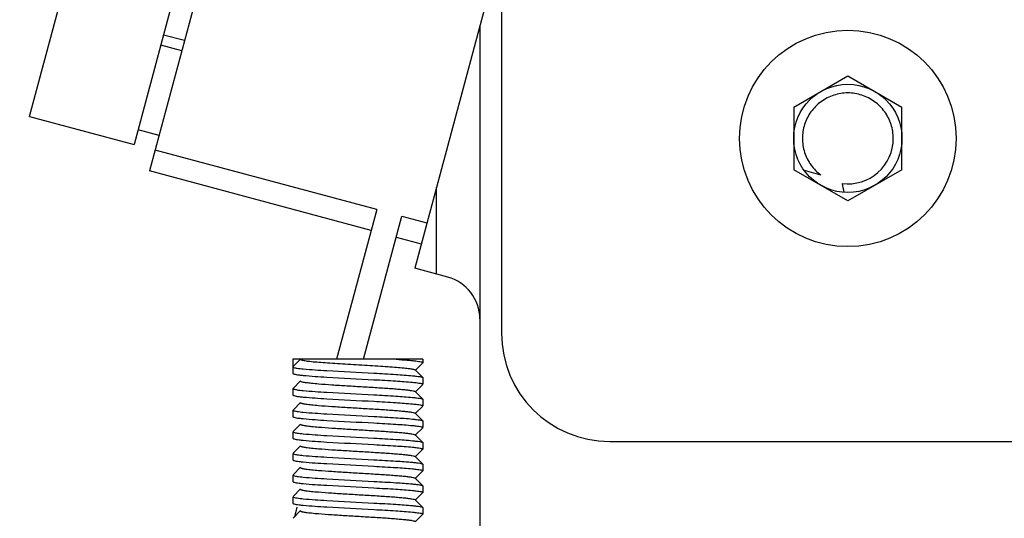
# Model space of a CAD drawing. Header units: millimetres. Extents: x -43833 to -38083, y -3638 to -2112.
# Tile 15 of 114: x -43477 to -43431, y -3167 to -3144. Entities that reach past the tile are written whole.
import ezdxf

# ---------------------------------------------------------------- set-up
doc = ezdxf.new("R2010")
doc.units = ezdxf.units.MM
doc.layers.add('02___PRT_ALL_AXES', color=7, linetype='Continuous')
doc.dimstyles.new('副本 12', dxfattribs={"dimtxt": 12, "dimasz": 6, "dimexe": 1, "dimexo": 1.2, "dimgap": 2, "dimtad": 0, "dimtxsty": 'Standard', "dimblk": 'OPEN30', "dimcen": 0, "dimclrd": 5, "dimclre": 3, "dimclrt": 256, "dimadec": 0, "dimazin": 2, "dimtm": 1e-09, "dimtfac": 0.6, "dimtofl": 0, "dimtmove": 0, "dimatfit": 3, "dimldrblk": 'OPEN30', "dimfxl": 1, "dimtolj": 1, "dimarcsym": 0})

# ---------------------------------------------------------------- blocks, each defined once
blk = doc.blocks.new('_Open30')
at = {"color": 0, "linetype": 'ByBlock', "lineweight": -2}
for p, q in [((-1, 0.2679), (0, 0)), ((0, 0), (-1, -0.2679)), ((0, 0), (-1, 0))]:
    blk.add_line(p, q, dxfattribs=at)
blk = doc.blocks.new('*D89')
at = {"color": 3, "linetype": 'ByBlock', "lineweight": -2}
for p, q in [((-43533.471, -3076.409), (-43577.855, -3076.409)), ((-43473.471, -3386.422), (-43577.855, -3386.422))]:
    blk.add_line(p, q, dxfattribs=at)
at = {"color": 5, "linetype": 'ByBlock', "lineweight": -2}
for p, q in [((-43576.855, -3082.409), (-43576.855, -3200.416)), ((-43576.855, -3380.422), (-43576.855, -3262.416))]:
    blk.add_line(p, q, dxfattribs=at)
at = {"layer": 'Defpoints', "color": 0, "linetype": 'ByBlock'}
for p in [(-43576.855, -3076.409), (-43532.271, -3076.409), (-43472.271, -3386.422)]:
    blk.add_point(p, dxfattribs=at)
at = {"color": 5, "linetype": 'ByBlock', "lineweight": -2, "xscale": 6, "yscale": 6, "zscale": 6}
for p, rotation in [((-43576.855, -3076.409), 90), ((-43576.855, -3386.422), 270)]:
    blk.add_blockref('_Open30', p, dxfattribs=dict(at, rotation=rotation))
at = {"linetype": 'ByBlock', "insert": (-43576.855, -3231.416), "char_height": 12, "attachment_point": 5, "rotation": 90}
blk.add_mtext('\\A1;310%%P15', dxfattribs=at)

msp = doc.modelspace()

# ---------------------------------------------------------------- linework, layer by layer
at = {"color": 7, "linetype": 'Continuous'}
for p, q in [((-43454.64, -3131.515), (-43454.64, -3158.215)), ((-43476.436, -3148.202), (-43473.848, -3138.542)), ((-43467.793, -3139.129), (-43470.899, -3150.72)), ((-43469.018, -3139.836), (-43471.606, -3149.496)), ((-43454.64, -3140.267), (-43458.645, -3155.215)), ((-43455.64, -3143.999), (-43455.64, -3168.215)), ((-43470.247, -3144.425), (-43469.282, -3144.683)), ((-43469.411, -3145.166), (-43470.377, -3144.907)), ((-43441.14, -3147.772), (-43438.64, -3146.329)), ((-43438.64, -3146.329), (-43436.14, -3147.772)), ((-43441.14, -3147.772), (-43441.14, -3150.659)), ((-43436.14, -3150.659), (-43436.14, -3147.772)), ((-43476.436, -3148.202), (-43471.606, -3149.496)), ((-43470.459, -3149.078), (-43471.425, -3148.819)), ((-43460.401, -3152.498), (-43470.64, -3149.754)), ((-43460.66, -3153.464), (-43470.899, -3150.72)), ((-43438.64, -3152.102), (-43441.14, -3150.659)), ((-43439.883, -3150.908), (-43440.649, -3150.702)), ((-43436.14, -3150.659), (-43438.64, -3152.102)), ((-43457.64, -3155.485), (-43457.64, -3151.463)), ((-43460.401, -3152.498), (-43462.257, -3159.422)), ((-43461.014, -3159.422), (-43459.242, -3152.809)), ((-43459.242, -3152.809), (-43458.083, -3153.119)), ((-43459.501, -3153.774), (-43458.342, -3154.085)), ((-43457.122, -3155.623), (-43458.645, -3155.215)), ((-43458.271, -3159.422), (-43464.271, -3159.422)), ((-43463.921, -3159.422), (-43464.271, -3159.772)), ((-43464.271, -3159.422), (-43464.271, -3159.772)), ((-43458.276, -3159.58), (-43458.626, -3159.932)), ((-43458.271, -3159.572), (-43458.276, -3159.58)), ((-43464.271, -3160.072), (-43464.267, -3160.08)), ((-43458.626, -3159.912), (-43458.276, -3160.264)), ((-43464.267, -3160.764), (-43463.917, -3160.412)), ((-43458.276, -3160.58), (-43458.626, -3160.932)), ((-43458.393, -3160.527), (-43458.352, -3160.535)), ((-43458.276, -3160.264), (-43458.271, -3160.272)), ((-43458.271, -3160.272), (-43458.271, -3160.572)), ((-43464.271, -3160.772), (-43464.271, -3161.072)), ((-43458.626, -3160.912), (-43458.276, -3161.264)), ((-43464.271, -3161.072), (-43464.267, -3161.08)), ((-43464.267, -3161.764), (-43463.917, -3161.412)), ((-43458.276, -3161.264), (-43458.271, -3161.272)), ((-43458.271, -3161.272), (-43458.271, -3161.572)), ((-43464.271, -3161.772), (-43464.271, -3162.072)), ((-43458.276, -3161.58), (-43458.626, -3161.932)), ((-43458.626, -3161.912), (-43458.276, -3162.264)), ((-43458.393, -3161.527), (-43458.352, -3161.535)), ((-43464.271, -3162.072), (-43464.267, -3162.08)), ((-43464.267, -3162.764), (-43463.917, -3162.412)), ((-43458.276, -3162.264), (-43458.271, -3162.272)), ((-43458.271, -3162.272), (-43458.271, -3162.572)), ((-43464.271, -3162.772), (-43464.271, -3163.072)), ((-43458.276, -3162.58), (-43458.626, -3162.932)), ((-43458.393, -3162.527), (-43458.352, -3162.535)), ((-43464.271, -3163.072), (-43464.267, -3163.08)), ((-43458.626, -3162.912), (-43458.276, -3163.264)), ((-43458.276, -3163.264), (-43458.271, -3163.272)), ((-43458.271, -3163.272), (-43458.271, -3163.572)), ((-43449.64, -3163.215), (-43365.97, -3163.215)), ((-43464.271, -3163.772), (-43464.271, -3164.072)), ((-43464.267, -3163.764), (-43463.917, -3163.412)), ((-43458.276, -3163.58), (-43458.626, -3163.932)), ((-43458.393, -3163.527), (-43458.352, -3163.535)), ((-43464.271, -3164.072), (-43464.267, -3164.08)), ((-43458.626, -3163.912), (-43458.276, -3164.264)), ((-43464.267, -3164.764), (-43463.917, -3164.412)), ((-43458.276, -3164.58), (-43458.626, -3164.932)), ((-43458.393, -3164.527), (-43458.352, -3164.535)), ((-43458.276, -3164.264), (-43458.271, -3164.272)), ((-43458.271, -3164.272), (-43458.271, -3164.572)), ((-43464.271, -3164.772), (-43464.271, -3165.072)), ((-43464.271, -3165.072), (-43464.267, -3165.08)), ((-43458.626, -3164.912), (-43458.276, -3165.264)), ((-43464.267, -3165.764), (-43463.917, -3165.412)), ((-43458.276, -3165.58), (-43458.626, -3165.932)), ((-43458.393, -3165.527), (-43458.352, -3165.535)), ((-43458.276, -3165.264), (-43458.271, -3165.272)), ((-43458.271, -3165.272), (-43458.271, -3165.572)), ((-43464.271, -3165.772), (-43464.271, -3166.072)), ((-43458.626, -3165.912), (-43458.276, -3166.264)), ((-43464.271, -3166.072), (-43464.267, -3166.08)), ((-43464.267, -3166.764), (-43463.917, -3166.412)), ((-43464.089, -3166.259), (-43464.208, -3166.704)), ((-43458.276, -3166.264), (-43458.271, -3166.272)), ((-43458.271, -3166.272), (-43458.271, -3166.572)), ((-43458.276, -3166.58), (-43458.626, -3166.932)), ((-43458.393, -3166.527), (-43458.352, -3166.535))]:
    msp.add_line(p, q, dxfattribs=at)
for radius in [5, 2.5]:
    msp.add_circle((-43438.64, -3149.215), radius, dxfattribs=at)
for centre, radius, start, end in [((-43438.64, -3149.215), 2.1, 263.0356, 360), ((-43452.822, -3154.397), 14.268, 10.8552, 12.5354), ((-43457.64, -3157.555), 2, 0, 75), ((-43449.64, -3158.215), 5, 180, 270)]:
    msp.add_arc(centre, radius, start, end, dxfattribs=at)
for points, start_tangent, end_tangent in [([(-43436.54, -3149.215), (-43436.64, -3148.575), (-43436.937, -3147.986), (-43437.402, -3147.519), (-43437.989, -3147.219), (-43438.64, -3147.115), (-43439.291, -3147.219), (-43439.878, -3147.519), (-43440.343, -3147.987), (-43440.64, -3148.576), (-43440.74, -3149.215)], (-0.002074, 0.999998), (-0.001732, -0.999999)), ([(-43440.74, -3149.215), (-43440.638, -3149.859), (-43440.341, -3150.446), (-43439.883, -3150.908)], (0.004298, -0.999991), (0.803488, -0.595321)), ([(-43463.921, -3159.422), (-43463.909, -3159.437), (-43463.872, -3159.453), (-43463.812, -3159.468), (-43463.727, -3159.483), (-43463.491, -3159.514), (-43463.173, -3159.545), (-43462.785, -3159.575), (-43462.34, -3159.606), (-43461.856, -3159.637), (-43461.351, -3159.667), (-43460.842, -3159.698), (-43460.35, -3159.729), (-43459.891, -3159.759), (-43459.484, -3159.79), (-43459.142, -3159.82), (-43458.88, -3159.851), (-43458.781, -3159.866), (-43458.705, -3159.882), (-43458.654, -3159.897), (-43458.626, -3159.912)], (0, -1), (0.706409, -0.707803)), ([(-43459.508, -3159.422), (-43458.99, -3159.459), (-43458.777, -3159.478), (-43458.598, -3159.497), (-43458.457, -3159.516), (-43458.354, -3159.534), (-43458.292, -3159.553), (-43458.271, -3159.572)], (0.997857, -0.065435), (0.001026, -0.999999)), ([(-43464.271, -3159.772), (-43464.241, -3159.795), (-43464.15, -3159.817)], (0, -1), (0.982697, -0.185221)), ([(-43464.267, -3160.08), (-43464.221, -3160.101), (-43464.126, -3160.122), (-43463.983, -3160.142), (-43463.795, -3160.163)], (0.70919, -0.705017), (0.995222, -0.097638)), ([(-43464.15, -3159.817), (-43464.082, -3159.829), (-43463.795, -3159.863)], (0.982697, -0.185221), (0.995222, -0.097638)), ([(-43463.795, -3159.863), (-43462.709, -3159.942), (-43460.529, -3160.062), (-43459.517, -3160.121), (-43458.748, -3160.181)], (0.995222, -0.097638), (0.995222, -0.097638)), ([(-43463.917, -3160.432), (-43463.89, -3160.447), (-43463.84, -3160.462), (-43463.671, -3160.492), (-43463.418, -3160.522), (-43463.088, -3160.552), (-43462.477, -3160.597), (-43461.769, -3160.642), (-43461.022, -3160.687), (-43460.294, -3160.732), (-43459.645, -3160.777), (-43459.366, -3160.8), (-43459.125, -3160.822), (-43458.927, -3160.845), (-43458.776, -3160.867), (-43458.675, -3160.89), (-43458.626, -3160.912)], (0.706147, -0.708065), (0.708002, -0.706211)), ([(-43463.795, -3160.163), (-43462.709, -3160.242), (-43460.529, -3160.362), (-43459.517, -3160.421), (-43458.748, -3160.481)], (0.995222, -0.097638), (0.995222, -0.097638)), ([(-43458.748, -3160.181), (-43458.559, -3160.202), (-43458.416, -3160.222), (-43458.321, -3160.243), (-43458.276, -3160.264)], (0.995222, -0.097638), (0.709185, -0.705022)), ([(-43458.748, -3160.481), (-43458.638, -3160.492), (-43458.393, -3160.527)], (0.995222, -0.097638), (0.982697, -0.185221)), ([(-43458.352, -3160.535), (-43458.292, -3160.554), (-43458.271, -3160.572)], (0.974252, -0.225464), (0, -1)), ([(-43464.271, -3160.772), (-43464.241, -3160.795), (-43464.15, -3160.817)], (0, -1), (0.982697, -0.185221)), ([(-43464.15, -3160.817), (-43464.082, -3160.829), (-43463.795, -3160.863)], (0.982697, -0.185221), (0.995222, -0.097638)), ([(-43463.795, -3160.863), (-43462.709, -3160.942), (-43460.529, -3161.062), (-43459.517, -3161.121), (-43458.748, -3161.181)], (0.995222, -0.097638), (0.995222, -0.097638)), ([(-43464.267, -3161.08), (-43464.221, -3161.101), (-43464.126, -3161.122), (-43463.983, -3161.142), (-43463.795, -3161.163)], (0.70919, -0.705017), (0.995222, -0.097638)), ([(-43463.917, -3161.432), (-43463.89, -3161.447), (-43463.84, -3161.462), (-43463.767, -3161.477), (-43463.672, -3161.492), (-43463.418, -3161.522), (-43463.088, -3161.552), (-43462.477, -3161.597), (-43461.769, -3161.642), (-43461.021, -3161.687), (-43460.294, -3161.732), (-43459.645, -3161.777), (-43459.366, -3161.8), (-43459.125, -3161.822), (-43458.927, -3161.845), (-43458.776, -3161.867), (-43458.675, -3161.89), (-43458.626, -3161.912)], (0.705155, -0.709053), (0.704798, -0.709408)), ([(-43463.795, -3161.163), (-43462.709, -3161.242), (-43460.529, -3161.362), (-43459.517, -3161.421), (-43458.748, -3161.481)], (0.995222, -0.097638), (0.995222, -0.097638)), ([(-43458.748, -3161.181), (-43458.559, -3161.202), (-43458.416, -3161.222), (-43458.321, -3161.243), (-43458.276, -3161.264)], (0.995222, -0.097638), (0.709185, -0.705022)), ([(-43458.748, -3161.481), (-43458.638, -3161.492), (-43458.393, -3161.527)], (0.995222, -0.097638), (0.982697, -0.185221)), ([(-43464.271, -3161.772), (-43464.241, -3161.795), (-43464.15, -3161.817)], (0, -1), (0.982697, -0.185221)), ([(-43464.15, -3161.817), (-43464.082, -3161.829), (-43463.795, -3161.863)], (0.982697, -0.185221), (0.995222, -0.097638)), ([(-43463.795, -3161.863), (-43462.709, -3161.942), (-43460.529, -3162.062), (-43459.517, -3162.121), (-43458.748, -3162.181)], (0.995222, -0.097638), (0.995222, -0.097638)), ([(-43458.352, -3161.535), (-43458.292, -3161.554), (-43458.271, -3161.572)], (0.974252, -0.225464), (0, -1)), ([(-43464.267, -3162.08), (-43464.221, -3162.101), (-43464.126, -3162.122), (-43463.983, -3162.142), (-43463.795, -3162.163)], (0.70919, -0.705017), (0.995222, -0.097638)), ([(-43463.795, -3162.163), (-43462.709, -3162.242), (-43460.529, -3162.362), (-43459.517, -3162.421), (-43458.748, -3162.481)], (0.995222, -0.097638), (0.995222, -0.097638)), ([(-43458.748, -3162.181), (-43458.559, -3162.202), (-43458.416, -3162.222), (-43458.321, -3162.243), (-43458.276, -3162.264)], (0.995222, -0.097638), (0.709185, -0.705022)), ([(-43464.271, -3162.772), (-43464.241, -3162.795), (-43464.15, -3162.817)], (0, -1), (0.982697, -0.185221)), ([(-43464.15, -3162.817), (-43464.082, -3162.829), (-43463.795, -3162.863)], (0.982697, -0.185221), (0.995222, -0.097638)), ([(-43463.917, -3162.432), (-43463.89, -3162.447), (-43463.84, -3162.462), (-43463.671, -3162.492), (-43463.418, -3162.522), (-43463.088, -3162.552), (-43462.476, -3162.597), (-43461.769, -3162.642), (-43461.022, -3162.687), (-43460.294, -3162.732), (-43459.645, -3162.777), (-43459.366, -3162.8), (-43459.125, -3162.822), (-43458.927, -3162.845), (-43458.776, -3162.867), (-43458.675, -3162.89), (-43458.626, -3162.912)], (0.708086, -0.706126), (0.706935, -0.707279)), ([(-43463.795, -3162.863), (-43462.709, -3162.942), (-43460.529, -3163.062), (-43459.517, -3163.121), (-43458.748, -3163.181)], (0.995222, -0.097638), (0.995222, -0.097638)), ([(-43458.748, -3162.481), (-43458.638, -3162.492), (-43458.393, -3162.527)], (0.995222, -0.097638), (0.982697, -0.185221)), ([(-43458.352, -3162.535), (-43458.292, -3162.554), (-43458.271, -3162.572)], (0.974252, -0.225464), (0, -1)), ([(-43464.267, -3163.08), (-43464.221, -3163.101), (-43464.126, -3163.122), (-43463.983, -3163.142), (-43463.795, -3163.163)], (0.70919, -0.705017), (0.995222, -0.097638)), ([(-43463.795, -3163.163), (-43462.709, -3163.242), (-43460.529, -3163.362), (-43459.517, -3163.421), (-43458.748, -3163.481)], (0.995222, -0.097638), (0.995222, -0.097638)), ([(-43458.748, -3163.181), (-43458.559, -3163.202), (-43458.416, -3163.222), (-43458.321, -3163.243), (-43458.276, -3163.264)], (0.995222, -0.097638), (0.709185, -0.705022)), ([(-43464.271, -3163.772), (-43464.241, -3163.795), (-43464.15, -3163.817)], (0, -1), (0.982697, -0.185221)), ([(-43463.917, -3163.432), (-43463.89, -3163.447), (-43463.84, -3163.462), (-43463.672, -3163.492), (-43463.418, -3163.522), (-43463.088, -3163.552), (-43462.477, -3163.597), (-43461.769, -3163.642), (-43461.022, -3163.687), (-43460.294, -3163.732), (-43459.645, -3163.777), (-43459.366, -3163.8), (-43459.125, -3163.822), (-43458.927, -3163.845), (-43458.776, -3163.867), (-43458.675, -3163.89), (-43458.626, -3163.912)], (0.705771, -0.708441), (0.707622, -0.706591)), ([(-43458.748, -3163.481), (-43458.638, -3163.492), (-43458.393, -3163.527)], (0.995222, -0.097638), (0.982697, -0.185221)), ([(-43458.352, -3163.535), (-43458.292, -3163.554), (-43458.271, -3163.572)], (0.974252, -0.225464), (0, -1)), ([(-43464.267, -3164.08), (-43464.221, -3164.101), (-43464.126, -3164.122), (-43463.983, -3164.142), (-43463.795, -3164.163)], (0.70919, -0.705017), (0.995222, -0.097638)), ([(-43464.15, -3163.817), (-43464.082, -3163.829), (-43463.795, -3163.863)], (0.982697, -0.185221), (0.995222, -0.097638)), ([(-43463.795, -3163.863), (-43462.709, -3163.942), (-43460.529, -3164.062), (-43459.517, -3164.121), (-43458.748, -3164.181)], (0.995222, -0.097638), (0.995222, -0.097638)), ([(-43463.795, -3164.163), (-43462.709, -3164.242), (-43460.529, -3164.362), (-43459.517, -3164.421), (-43458.748, -3164.481)], (0.995222, -0.097638), (0.995222, -0.097638)), ([(-43458.748, -3164.181), (-43458.559, -3164.202), (-43458.416, -3164.222), (-43458.321, -3164.243), (-43458.276, -3164.264)], (0.995222, -0.097638), (0.709185, -0.705022)), ([(-43463.917, -3164.432), (-43463.89, -3164.447), (-43463.84, -3164.462), (-43463.767, -3164.477), (-43463.672, -3164.492), (-43463.418, -3164.522), (-43463.088, -3164.552), (-43462.477, -3164.597), (-43461.769, -3164.642), (-43461.021, -3164.687), (-43460.294, -3164.732), (-43459.645, -3164.777), (-43459.366, -3164.8), (-43459.125, -3164.822), (-43458.927, -3164.845), (-43458.776, -3164.867), (-43458.675, -3164.89), (-43458.626, -3164.912)], (0.705766, -0.708445), (0.704868, -0.709338)), ([(-43458.748, -3164.481), (-43458.638, -3164.492), (-43458.393, -3164.527)], (0.995222, -0.097638), (0.982697, -0.185221)), ([(-43458.352, -3164.535), (-43458.292, -3164.554), (-43458.271, -3164.572)], (0.974252, -0.225464), (0, -1)), ([(-43464.271, -3164.772), (-43464.241, -3164.795), (-43464.15, -3164.817)], (0, -1), (0.982697, -0.185221)), ([(-43464.267, -3165.08), (-43464.221, -3165.101), (-43464.126, -3165.122), (-43463.983, -3165.142), (-43463.795, -3165.163)], (0.70919, -0.705017), (0.995222, -0.097638)), ([(-43464.15, -3164.817), (-43464.082, -3164.829), (-43463.795, -3164.863)], (0.982697, -0.185221), (0.995222, -0.097638)), ([(-43463.795, -3164.863), (-43462.709, -3164.942), (-43460.529, -3165.062), (-43459.517, -3165.121), (-43458.748, -3165.181)], (0.995222, -0.097638), (0.995222, -0.097638)), ([(-43463.917, -3165.432), (-43463.89, -3165.447), (-43463.84, -3165.462), (-43463.671, -3165.492), (-43463.418, -3165.522), (-43463.088, -3165.552), (-43462.476, -3165.597), (-43461.769, -3165.642), (-43461.022, -3165.687), (-43460.294, -3165.732), (-43459.645, -3165.777), (-43459.366, -3165.8), (-43459.125, -3165.822), (-43458.927, -3165.845), (-43458.776, -3165.867), (-43458.675, -3165.89), (-43458.626, -3165.912)], (0.707883, -0.70633), (0.707417, -0.706797)), ([(-43463.795, -3165.163), (-43462.709, -3165.242), (-43460.529, -3165.362), (-43459.517, -3165.421), (-43458.748, -3165.481)], (0.995222, -0.097638), (0.995222, -0.097638)), ([(-43458.748, -3165.181), (-43458.559, -3165.202), (-43458.416, -3165.222), (-43458.321, -3165.243), (-43458.276, -3165.264)], (0.995222, -0.097638), (0.709185, -0.705022)), ([(-43458.748, -3165.481), (-43458.638, -3165.492), (-43458.393, -3165.527)], (0.995222, -0.097638), (0.982697, -0.185221)), ([(-43458.352, -3165.535), (-43458.292, -3165.554), (-43458.271, -3165.572)], (0.974252, -0.225464), (0, -1)), ([(-43464.271, -3165.772), (-43464.241, -3165.795), (-43464.15, -3165.817)], (0, -1), (0.982697, -0.185221)), ([(-43464.15, -3165.817), (-43464.082, -3165.829), (-43463.795, -3165.863)], (0.982697, -0.185221), (0.995222, -0.097638)), ([(-43463.795, -3165.863), (-43462.709, -3165.942), (-43460.529, -3166.062), (-43459.517, -3166.121), (-43458.748, -3166.181)], (0.995222, -0.097638), (0.995222, -0.097638)), ([(-43464.267, -3166.08), (-43464.221, -3166.101), (-43464.126, -3166.122), (-43463.983, -3166.142), (-43463.795, -3166.163)], (0.70919, -0.705017), (0.995222, -0.097638)), ([(-43463.917, -3166.432), (-43463.89, -3166.447), (-43463.84, -3166.462), (-43463.672, -3166.492), (-43463.418, -3166.522), (-43463.088, -3166.552), (-43462.477, -3166.597), (-43461.769, -3166.642), (-43461.022, -3166.687), (-43460.294, -3166.732), (-43459.645, -3166.777), (-43459.366, -3166.8), (-43459.125, -3166.822), (-43458.927, -3166.845), (-43458.776, -3166.867), (-43458.675, -3166.89), (-43458.626, -3166.912)], (0.705218, -0.70899), (0.70655, -0.707663)), ([(-43463.795, -3166.163), (-43462.709, -3166.242), (-43460.529, -3166.362), (-43459.517, -3166.421), (-43458.748, -3166.481)], (0.995222, -0.097638), (0.995222, -0.097638)), ([(-43458.748, -3166.181), (-43458.559, -3166.202), (-43458.416, -3166.222), (-43458.321, -3166.243), (-43458.276, -3166.264)], (0.995222, -0.097638), (0.709185, -0.705022)), ([(-43458.748, -3166.481), (-43458.638, -3166.492), (-43458.393, -3166.527)], (0.995222, -0.097638), (0.982697, -0.185221)), ([(-43458.352, -3166.535), (-43458.292, -3166.554), (-43458.271, -3166.572)], (0.974252, -0.225464), (0, -1))]:
    msp.add_spline(points, degree=3, dxfattribs=dict(at, start_tangent=start_tangent, end_tangent=end_tangent))
at = {"layer": '02___PRT_ALL_AXES', "color": 7, "linetype": 'Continuous'}
for p, q in [((-43464.271, -3159.422), (-43464.271, -3160.072)), ((-43458.271, -3159.422), (-43458.271, -3159.572)), ((-43458.271, -3160.272), (-43458.271, -3160.572)), ((-43464.271, -3160.772), (-43464.271, -3161.072)), ((-43458.271, -3161.272), (-43458.271, -3161.572)), ((-43464.271, -3161.772), (-43464.271, -3162.072)), ((-43458.271, -3162.272), (-43458.271, -3162.572)), ((-43464.271, -3162.772), (-43464.271, -3163.072)), ((-43458.271, -3163.272), (-43458.271, -3163.572)), ((-43464.271, -3163.772), (-43464.271, -3164.072)), ((-43458.271, -3164.272), (-43458.271, -3164.572)), ((-43464.271, -3164.772), (-43464.271, -3165.072)), ((-43458.271, -3165.272), (-43458.271, -3165.572)), ((-43464.271, -3165.772), (-43464.271, -3166.072)), ((-43458.271, -3166.272), (-43458.271, -3166.572))]:
    msp.add_line(p, q, dxfattribs=at)

# ---------------------------------------------------------------- dimensions: what is measured, and where the dimension line sits
at = {"color": 5, "linetype": 'ByBlock'}
dim = msp.add_linear_dim(base=(-43576.855, -3076.409), p1=(-43472.271, -3386.422), p2=(-43532.271, -3076.409), angle=90, text='310%%P15', dimstyle='副本 12', dxfattribs=at)
dim.commit()
dim.dimension.update_dxf_attribs({"geometry": '*D89', "text_midpoint": (-43576.855, -3231.416)})

doc.saveas('drawing.dxf')
